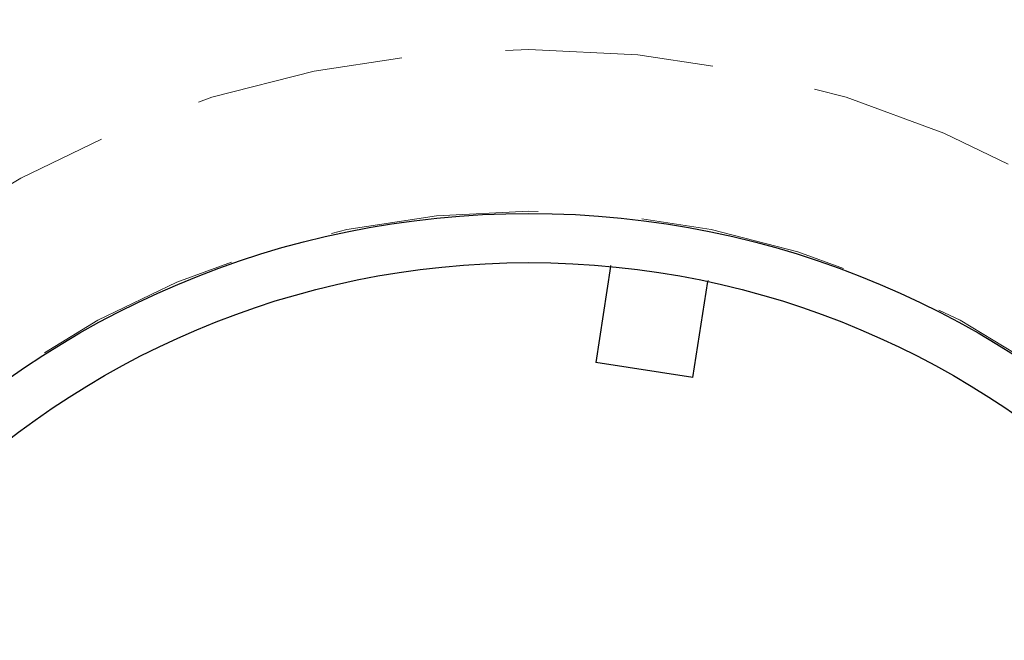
# Model space of a CAD drawing. Header units: millimetres. Extents: x 621 to 813, y 304 to 665.
# Tile 28 of 32: x 633.01 to 639.01, y 652.72 to 656.5. Entities that reach past the tile are written whole.
import ezdxf

# ---------------------------------------------------------------- set-up
doc = ezdxf.new("R2010")
doc.units = ezdxf.units.MM
doc.linetypes.add('HIDDEN', pattern=[1.905, 1.27, -0.635])
doc.styles.add('SLDTEXTSTYLE0', font='TXT', dxfattribs={"width": 0.75})
doc.dimstyles.new('SLDDIMSTYLE0', dxfattribs={"dimtxt": 3.5, "dimasz": 3.556, "dimexe": 0, "dimexo": 0.0625, "dimgap": 0.875, "dimtad": 1, "dimdec": 0, "dimlfac": 5, "dimrnd": 1e-09, "dimzin": 12, "dimdsep": 46, "dimtxsty": 'SLDTEXTSTYLE0', "dimblk1": 'CLOSED', "dimblk2": 'CLOSED', "dimsah": 1, "dimcen": 0.09, "dimadec": 0, "dimazin": 3, "dimtfac": 1, "dimtdec": 0, "dimtofl": 0, "dimtmove": 0, "dimatfit": 3, "dimldrblk": 'CLOSED', "dimfxl": 0, "dimfrac": 2, "dimtolj": 1, "dimtzin": 12, "dimarcsym": 0})

# ---------------------------------------------------------------- blocks, each defined once
blk = doc.blocks.new('_Closed')
at = {"color": 0, "linetype": 'ByBlock', "lineweight": -2}
for p, q in [((-1, 0.166667), (0, 0)), ((-1, 0.166667), (-1, -0.166667)), ((0, 0), (-1, -0.166667)), ((0, 0), (-1, 0))]:
    blk.add_line(p, q, dxfattribs=at)
blk = doc.blocks.new('_D_1')
at = {"color": 7, "linetype": 'Continuous', "lineweight": 0}
for p, q in [((637.117, 664.8182), (669.1588, 664.8182)), ((668.1588, 664.8182), (668.1588, 634.8182)), ((637.117, 634.8182), (669.1588, 634.8182))]:
    blk.add_line(p, q, dxfattribs=at)
at = {"color": 7, "linetype": 'Continuous', "lineweight": 18, "xscale": 3.556, "yscale": 3.556}
for p, rotation in [((668.1588, 664.8182, -92.3711), 90.0000000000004), ((668.1588, 634.8182, -92.3711), 270.0000000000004)]:
    blk.add_blockref('_Closed', p, dxfattribs=dict(at, rotation=rotation))
at = {"color": 7, "linetype": 'Continuous', "lineweight": 18, "char_height": 3.5, "attachment_point": 1, "rotation": 90, "style": 'SLDTEXTSTYLE0'}
for s, insert in [('150', (663.5936, 646.5356)), ('%%c', (663.6471, 641.2571))]:
    blk.add_mtext(s, dxfattribs=dict(at, insert=insert))

msp = doc.modelspace()

# ---------------------------------------------------------------- linework, layer by layer
at = {"color": 7, "linetype": 'Continuous', "lineweight": 25}
for p, q in [((636.6142, 654.9944), (636.5238, 654.41)), ((637.1168, 654.3183), (637.2072, 654.9027)), ((637.1168, 654.3183), (636.5238, 654.41))]:
    msp.add_line(p, q, dxfattribs=at)
at = {"color": 7, "linetype": 'HIDDEN', "lineweight": 18}
for p, q in [((636.6155, 655.003), (636.6142, 654.9944)), ((637.2072, 654.9027), (637.2085, 654.9112))]:
    msp.add_line(p, q, dxfattribs=at)
at = {"color": 7, "linetype": 'Continuous', "lineweight": 25}
for radius in [15, 5.5, 5.2]:
    msp.add_circle((636.117, 649.8182), radius, dxfattribs=at)
at = {"color": 7, "linetype": 'HIDDEN', "lineweight": 18}
for radius in [14.6, 6.5, 5.5145]:
    msp.add_circle((636.117, 649.8182), radius, dxfattribs=at)

# ---------------------------------------------------------------- dimensions: what is measured, and where the dimension line sits
at = {"color": 7, "linetype": 'Continuous', "lineweight": 18}
dim = msp.add_linear_dim(base=(668.1588, 634.8182), p1=(636.117, 664.8182), p2=(636.117, 634.8182), angle=90, text='%%c<>', dimstyle='SLDDIMSTYLE0', dxfattribs=at)
dim.commit()
dim.dimension.update_dxf_attribs({"geometry": '_D_1', "text_midpoint": (668.1588, 647.7755), "dimtype": 160})

doc.saveas('drawing.dxf')
